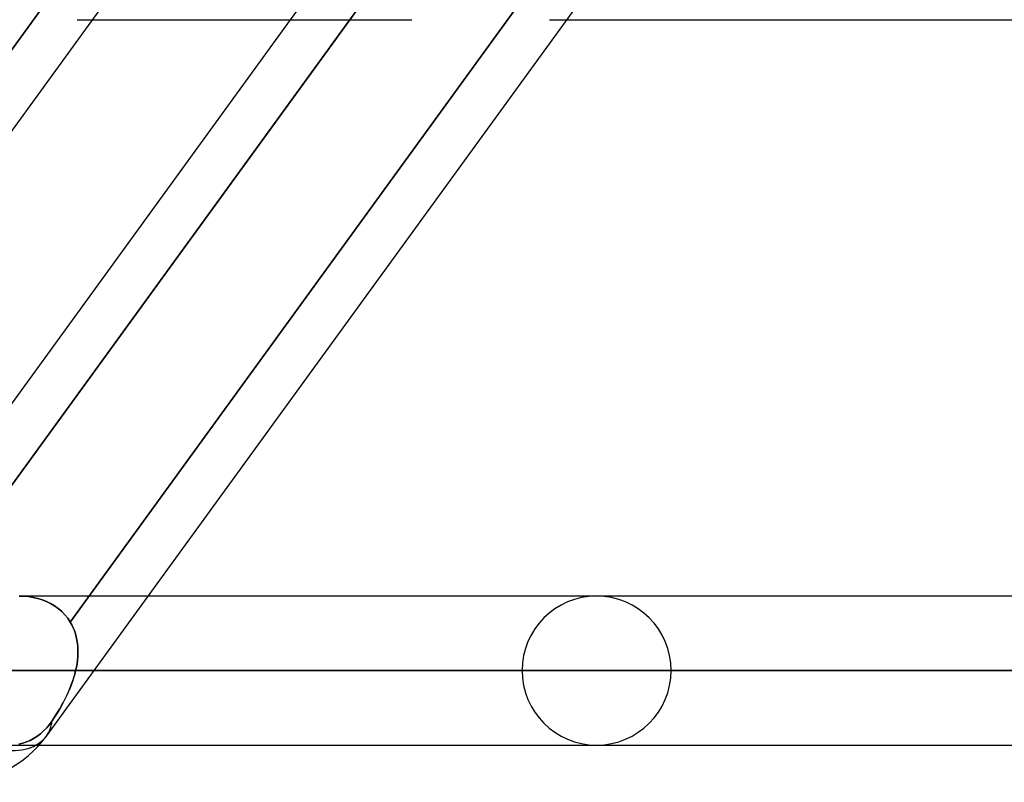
# Model space of a CAD drawing. Header units: millimetres. Extents: x -288 to 288, y -123 to 100.
# Tile 69 of 76: x 164 to 179, y -55 to -43. Entities that reach past the tile are written whole.
import ezdxf

# ---------------------------------------------------------------- set-up
doc = ezdxf.new("R2010")
doc.units = ezdxf.units.MM
doc.layers.add('MAIN-1', color=7, linetype='Continuous')
doc.layers.add('MAIN-2', color=7, linetype='Continuous')

msp = doc.modelspace()

# ---------------------------------------------------------------- linework, layer by layer
at = {"layer": 'MAIN-1'}
for p, q in [((157.582, -54.301), (173.562, -32.301)), ((164.773, -54.301), (180.754, -32.301)), ((162.317, -51.915), (168.476, -43.435)), ((169.373, -43.435), (162.767, -52.53)), ((165.475, -43.435), (170.313, -43.435)), ((172.666, -43.435), (237.3, -43.435)), ((226, -52.175), (166.318, -52.175)), ((165.497, -53.305), (227.13, -53.305)), ((164.665, -54.435), (226, -54.435))]:
    msp.add_line(p, q, dxfattribs=at)
msp.add_arc((163.402, -53.305), 1.695, 269.9998, 324.0063, dxfattribs=at)
msp.add_ellipse((163.402, -53.305), major_axis=(-1.371, 0.996), ratio=0.506681, start_param=1.673818, end_param=3.14159, dxfattribs=at)
at = {"layer": 'MAIN-2'}
for p, q in [((168.476, -43.435), (170.118, -41.175)), ((157.972, -52.53), (164.818, -43.105)), ((164.818, -43.105), (157.972, -52.53)), ((162.767, -52.53), (169.612, -43.105)), ((165.135, -52.569), (171.984, -43.14)), ((171.984, -43.14), (165.135, -52.569)), ((169.612, -43.105), (169.373, -43.435)), ((165.242, -43.435), (165.475, -43.435)), ((172.403, -43.435), (172.666, -43.435)), ((164.432, -52.177), (164.361, -52.175)), ((164.361, -52.175), (164.432, -52.177)), ((166.318, -52.175), (164.361, -52.175)), ((164.503, -52.184), (164.432, -52.177)), ((164.432, -52.177), (164.503, -52.184)), ((164.573, -52.196), (164.503, -52.184)), ((164.503, -52.184), (164.573, -52.196)), ((164.642, -52.212), (164.573, -52.196)), ((164.573, -52.196), (164.642, -52.212)), ((164.71, -52.233), (164.642, -52.212)), ((164.642, -52.212), (164.709, -52.233)), ((164.709, -52.233), (164.775, -52.259)), ((164.775, -52.259), (164.71, -52.233)), ((164.838, -52.29), (164.775, -52.259)), ((164.775, -52.259), (164.837, -52.29)), ((164.837, -52.29), (164.897, -52.325)), ((164.898, -52.325), (164.838, -52.29)), ((164.897, -52.325), (164.953, -52.365)), ((164.954, -52.366), (164.898, -52.325)), ((164.953, -52.365), (165.006, -52.41)), ((165.006, -52.41), (164.954, -52.366)), ((165.054, -52.459), (165.006, -52.41)), ((165.006, -52.41), (165.053, -52.459)), ((165.053, -52.459), (165.097, -52.512)), ((165.097, -52.512), (165.054, -52.459)), ((165.135, -52.569), (165.097, -52.512)), ((165.097, -52.512), (165.135, -52.569)), ((165.135, -52.569), (165.159, -52.611)), ((165.159, -52.611), (165.135, -52.569)), ((165.159, -52.611), (165.18, -52.655)), ((165.18, -52.655), (165.159, -52.611)), ((165.18, -52.655), (165.198, -52.7)), ((165.198, -52.7), (165.18, -52.655)), ((165.198, -52.7), (165.214, -52.747)), ((165.214, -52.747), (165.198, -52.7)), ((165.214, -52.747), (165.227, -52.794)), ((165.227, -52.794), (165.214, -52.747)), ((165.227, -52.794), (165.237, -52.843)), ((165.237, -52.843), (165.227, -52.794)), ((165.237, -52.843), (165.245, -52.893)), ((165.245, -52.893), (165.237, -52.843)), ((165.245, -52.893), (165.25, -52.943)), ((165.25, -52.943), (165.245, -52.893)), ((165.25, -52.943), (165.252, -52.994)), ((165.252, -52.994), (165.25, -52.943)), ((165.252, -52.994), (165.252, -53.045)), ((165.252, -53.045), (165.252, -52.994)), ((165.245, -53.149), (165.238, -53.201)), ((165.238, -53.201), (165.245, -53.149)), ((165.249, -53.097), (165.245, -53.149)), ((165.245, -53.149), (165.249, -53.097)), ((165.252, -53.045), (165.249, -53.097)), ((165.249, -53.097), (165.252, -53.045)), ((165.229, -53.253), (165.217, -53.305)), ((165.217, -53.305), (165.228, -53.253)), ((165.228, -53.253), (165.238, -53.201)), ((165.238, -53.201), (165.229, -53.253)), ((171.986, -53.305), (126.312, -53.305)), ((126.312, -53.305), (171.986, -53.305)), ((127.911, -53.305), (174.246, -53.305)), ((174.246, -53.305), (127.911, -53.305)), ((189.614, -53.305), (138.786, -53.305)), ((138.786, -53.305), (189.614, -53.305)), ((140.385, -53.305), (191.874, -53.305)), ((191.874, -53.305), (140.385, -53.305)), ((207.242, -53.305), (151.258, -53.305)), ((151.258, -53.305), (207.242, -53.305)), ((152.857, -53.305), (209.502, -53.305)), ((209.502, -53.305), (152.857, -53.305)), ((224.87, -53.305), (163.729, -53.305)), ((163.729, -53.305), (224.87, -53.305)), ((165.187, -53.417), (165.169, -53.472)), ((165.17, -53.469), (165.188, -53.414)), ((165.203, -53.361), (165.187, -53.417)), ((165.188, -53.414), (165.203, -53.36)), ((165.203, -53.36), (165.217, -53.305)), ((165.217, -53.305), (165.203, -53.361)), ((165.217, -53.305), (165.497, -53.305)), ((227.13, -53.305), (165.217, -53.305)), ((165.127, -53.581), (165.105, -53.634)), ((165.107, -53.63), (165.129, -53.577)), ((165.149, -53.527), (165.127, -53.581)), ((165.129, -53.577), (165.15, -53.523)), ((165.169, -53.472), (165.149, -53.527)), ((165.15, -53.523), (165.17, -53.469)), ((165.055, -53.738), (165.029, -53.789)), ((165.031, -53.786), (165.057, -53.734)), ((165.08, -53.687), (165.055, -53.738)), ((165.057, -53.734), (165.083, -53.682)), ((165.105, -53.634), (165.08, -53.687)), ((165.083, -53.682), (165.107, -53.63)), ((164.975, -53.887), (164.946, -53.934)), ((164.947, -53.933), (164.976, -53.885)), ((165.002, -53.839), (164.975, -53.887)), ((164.976, -53.885), (165.004, -53.836)), ((165.029, -53.789), (165.002, -53.839)), ((165.004, -53.836), (165.031, -53.786)), ((164.859, -54.068), (164.889, -54.025)), ((164.889, -54.025), (164.859, -54.068)), ((164.889, -54.025), (164.918, -53.979)), ((164.918, -53.98), (164.889, -54.025)), ((164.918, -53.979), (164.947, -53.933)), ((164.946, -53.934), (164.918, -53.98)), ((164.731, -54.22), (164.778, -54.172)), ((164.778, -54.172), (164.731, -54.22)), ((164.778, -54.172), (164.82, -54.121)), ((164.82, -54.121), (164.778, -54.172)), ((164.82, -54.121), (164.859, -54.068)), ((164.859, -54.068), (164.82, -54.121)), ((164.527, -54.364), (164.579, -54.336)), ((164.579, -54.336), (164.527, -54.364)), ((164.579, -54.336), (164.63, -54.303)), ((164.63, -54.303), (164.579, -54.336)), ((164.63, -54.303), (164.682, -54.264)), ((164.682, -54.264), (164.63, -54.303)), ((164.682, -54.264), (164.731, -54.22)), ((164.731, -54.22), (164.682, -54.264)), ((164.232, -54.435), (164.665, -54.435)), ((164.356, -54.423), (164.415, -54.408)), ((164.415, -54.408), (164.356, -54.423)), ((164.415, -54.408), (164.472, -54.388)), ((164.472, -54.388), (164.415, -54.408)), ((164.472, -54.388), (164.527, -54.364)), ((164.527, -54.364), (164.472, -54.388))]:
    msp.add_line(p, q, dxfattribs=at)
for start, end in [(0, 180), (180, 0)]:
    msp.add_arc((173.116, -53.305), 1.13, start, end, dxfattribs=at)
for start_param, end_param in [(1.673818, 3.14159), (-3.14082, -2.859315), (-3.14082, -2.859315), (3.14159, 3.142365), (3.14159, 3.142365)]:
    msp.add_ellipse((163.402, -53.305), major_axis=(-1.371, 0.996), ratio=0.506681, start_param=start_param, end_param=end_param, dxfattribs=at)

doc.saveas('drawing.dxf')
